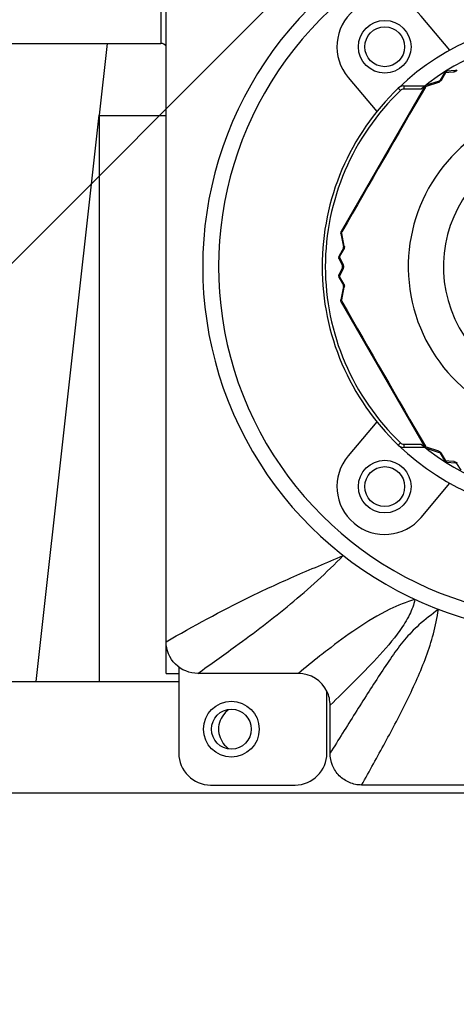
# Model space of a CAD drawing. Header units: millimetres. Extents: x 28 to 5852, y 59 to 4130.
# Tile 6 of 27: x 1663 to 1690, y 1206 to 1267. Entities that reach past the tile are written whole.
import ezdxf

# ---------------------------------------------------------------- set-up
doc = ezdxf.new("R2010")
doc.units = ezdxf.units.MM
for name, color, linetype in [('CABLE_PBL153', 7, 'Continuous'), ('COVER_J_ABL150', 7, 'Continuous'), ('COVER_J_PBL151', 7, 'Continuous'), ('FLANGE_B_PBL149', 7, 'Continuous'), ('new_view_15_VBL148', 7, 'Continuous'), ('PLATE_J_PBL152', 7, 'Continuous')]:
    doc.layers.add(name, color=color, linetype=linetype)

# ---------------------------------------------------------------- blocks, each defined once
blk = doc.blocks.new('FLANGE_B_PBL149', base_point=(688.76, 829.995))
at = {"layer": 'FLANGE_B_PBL149', "color": 2}
for p, q in [((663.143, 871.495), (663.143, 834.995)), ((659.76, 834.995), (659.26, 830.496))]:
    blk.add_line(p, q, dxfattribs=at)
at = {"layer": 'FLANGE_B_PBL149', "color": 7}
for p, q in [((630.76, 834.995), (663.143, 834.995)), ((655.31, 794.995), (659.26, 830.496)), ((659.26, 830.496), (659.26, 794.995)), ((659.26, 830.474), (663.46, 830.474)), ((615.26, 794.995), (664.26, 794.995)), ((614.26, 787.995), (763.26, 787.995))]:
    blk.add_line(p, q, dxfattribs=at)
blk.add_circle((667.56, 791.995), 1.25, dxfattribs=at)
for points in [[(663.467, 834.826), (663.386, 834.917), (663.265, 834.995), (663.143, 834.995)], [(667.38, 793.215), (667.297, 793.149), (667.219, 793.075), (667.148, 792.995)], [(667.14, 791.002), (667.213, 790.92), (667.294, 790.843), (667.38, 790.774)]]:
    blk.add_open_spline(points, degree=3, dxfattribs=at)
blk.add_open_spline([(667.148, 792.995), (666.909, 792.728), (666.583, 792.001), (666.904, 791.271), (667.14, 791.002)], degree=3, knots=[0, 0, 0, 0, 0.499921, 1, 1, 1, 1], dxfattribs=at)
blk = doc.blocks.new('COVER_J_PBL151', base_point=(688.76, 829.495))
at = {"layer": 'COVER_J_PBL151', "color": 7}
for p, q in [((663.46, 797.473), (663.46, 856.498)), ((681.283, 834.572), (679.488, 836.712)), ((674.891, 832.855), (676.687, 830.716)), ((676.687, 811.274), (674.891, 809.134)), ((679.488, 805.278), (681.283, 807.417)), ((671.766, 795.495), (665.452, 795.495)), ((673.76, 790.489), (673.76, 793.502)), ((701.782, 788.495), (675.738, 788.495))]:
    blk.add_line(p, q, dxfattribs=at)
at = {"layer": 'COVER_J_PBL151', "color": 2}
blk.add_line((673.593, 796.951), (673.588, 796.947), dxfattribs=at)
blk.add_line((673.593, 796.951), (673.588, 796.947), dxfattribs=at)
at = {"layer": 'COVER_J_PBL151', "color": 7}
for centre in [(677.19, 834.784), (677.19, 807.206)]:
    blk.add_circle(centre, 1.65, dxfattribs=at)
for centre, radius, start, end in [((688.76, 820.995), 23, 133.02961, 46.97039), ((677.19, 834.784), 3, 40, 220), ((688.76, 820.995), 15.5, 46.23985, 133.7201), ((688.76, 820.995), 15.5, 226.23426, 313.7201), ((677.19, 807.206), 3, 140, 320), ((671.768, 793.502), 1.992, 25.00135, 90.05215)]:
    blk.add_arc(centre, radius, start, end, dxfattribs=at)
at = {"layer": 'COVER_J_PBL151', "color": 2}
blk.add_arc((688.76, 820.995), 22, 133.02959, 46.9703, dxfattribs=at)
at = {"layer": 'COVER_J_PBL151', "color": 7}
for points, knots in [([(663.46, 797.473), (665.17, 798.457), (667.804, 799.9), (671.557, 801.62), (673.549, 802.44), (674.586, 802.881)], [0, 0, 0, 0, 0.478034, 0.726898, 1, 1, 1, 1]), ([(665.452, 795.495), (664.945, 795.495), (663.886, 795.909), (663.46, 796.967), (663.46, 797.473)], [0, 0, 0, 0, 0.500174, 1, 1, 1, 1]), ([(675.738, 788.495), (675.607, 788.495), (675.349, 788.52), (674.971, 788.635), (674.629, 788.819), (674.224, 789.154), (673.862, 789.707), (673.76, 790.227), (673.76, 790.489)], [0, 0, 0, 0, 0.125007, 0.250006, 0.375005, 0.500004, 0.750001, 1, 1, 1, 1])]:
    blk.add_open_spline(points, degree=3, knots=knots, dxfattribs=at)
at = {"layer": 'COVER_J_PBL151', "color": 2}
for points, knots in [([(665.452, 795.495), (666.25, 796.056), (668.221, 797.463), (671.351, 799.827), (673.538, 801.811), (674.586, 802.881)], [0, 0, 0, 0, 0.248738, 0.617965, 1, 1, 1, 1]), ([(679.081, 800.131), (678.54, 799.964), (677.262, 799.462), (675.446, 798.341), (674.194, 797.413), (673.593, 796.951)], [0, 0, 0, 0, 0.266287, 0.643101, 1, 1, 1, 1]), ([(679.081, 800.131), (679.026, 799.798), (678.744, 799.116), (677.961, 797.859), (676.732, 796.462), (675.238, 794.934), (674.247, 793.97), (673.76, 793.502)], [0, 0, 0, 0, 0.11756, 0.253149, 0.517248, 0.764195, 1, 1, 1, 1]), ([(680.564, 799.504), (680.149, 799.189), (679.378, 798.621), (678.407, 797.612), (677.627, 796.537), (676.868, 795.405), (676.104, 794.22), (675.065, 792.578), (674.284, 791.329), (673.76, 790.489)], [0, 0, 0, 0, 0.137526, 0.252068, 0.367282, 0.487385, 0.611618, 0.738986, 1, 1, 1, 1]), ([(675.738, 788.495), (676.238, 789.377), (677.22, 791.137), (678.389, 793.362), (679.24, 795.165), (679.812, 796.543), (680.282, 797.987), (680.481, 798.99), (680.564, 799.504)], [0, 0, 0, 0, 0.251694, 0.500474, 0.623736, 0.746622, 0.870612, 1, 1, 1, 1]), ([(673.588, 796.947), (673.432, 796.827), (672.819, 796.35), (672.214, 795.863), (671.766, 795.495)], [0, 0, 0, 0, 0.253291, 1, 1, 1, 1])]:
    blk.add_open_spline(points, degree=3, knots=knots, dxfattribs=at)
at = {"layer": 'COVER_J_PBL151', "color": 7}
blk.add_open_spline([(673.76, 793.502), (673.76, 793.79), (673.695, 794.084), (673.573, 794.344)], degree=3, dxfattribs=at)
blk = doc.blocks.new('PLATE_J_PBL152', base_point=(688.76, 829.495))
at = {"layer": 'PLATE_J_PBL152', "color": 7}
for p, q in [((663.46, 795.495), (663.46, 797.473)), ((663.46, 795.495), (664.26, 795.495)), ((664.26, 795.495), (664.26, 790.495)), ((673.56, 790.495), (673.56, 794.338)), ((666.26, 788.495), (671.56, 788.495))]:
    blk.add_line(p, q, dxfattribs=at)
at = {"layer": 'PLATE_J_PBL152', "color": 2}
blk.add_line((664.26, 795.907), (664.26, 795.495), dxfattribs=at)
at = {"layer": 'PLATE_J_PBL152', "color": 7}
for centre, radius in [((677.19, 834.784), 1.25), ((677.19, 807.206), 1.25), ((667.56, 791.995), 1.75)]:
    blk.add_circle(centre, radius, dxfattribs=at)
for centre, start, end in [((666.26, 790.495), 180, 270), ((671.56, 790.495), 270, 360)]:
    blk.add_arc(centre, 2, start, end, dxfattribs=at)
blk = doc.blocks.new('CABLE_PBL153', base_point=(688.76, 820.495))
at = {"layer": 'CABLE_PBL153', "color": 7}
for p, q in [((680.943, 833.152), (680.665, 832.681)), ((681.612, 833.289), (681.1, 833.249)), ((679.686, 832.278), (674.451, 823.211)), ((678.384, 832.327), (679.714, 832.327)), ((680.61, 832.637), (679.797, 832.368)), ((674.428, 823.07), (674.603, 822.232)), ((674.592, 822.162), (674.323, 821.685)), ((674.317, 821.501), (674.539, 821.038)), ((674.539, 820.952), (674.317, 820.489)), ((674.323, 820.304), (674.592, 819.828)), ((674.603, 819.758), (674.428, 818.919)), ((674.451, 818.778), (679.686, 809.711)), ((679.714, 809.662), (678.384, 809.662)), ((679.797, 809.621), (680.61, 809.353)), ((680.665, 809.309), (680.943, 808.838)), ((681.1, 808.74), (681.612, 808.701)), ((681.687, 808.658), (681.977, 808.234))]:
    blk.add_line(p, q, dxfattribs=at)
at = {"layer": 'CABLE_PBL153', "color": 2}
for p, q in [((680.754, 832.7), (680.943, 833.017)), ((680.943, 833.017), (681.037, 833.174)), ((681.037, 833.174), (681.208, 833.188)), ((681.208, 833.188), (681.552, 833.216)), ((678.384, 832.327), (678.384, 832.127)), ((679.737, 832.328), (679.733, 832.333)), ((679.741, 832.248), (679.768, 832.294)), ((679.768, 832.294), (679.816, 832.31)), ((679.816, 832.31), (680.588, 832.567)), ((678.038, 832.188), (678.177, 832.044)), ((679.469, 832.127), (678.384, 832.127)), ((674.479, 823.133), (674.505, 823.179)), ((674.489, 823.083), (674.479, 823.133)), ((674.652, 822.286), (674.489, 823.083)), ((674.351, 821.593), (674.44, 821.753)), ((674.44, 821.753), (674.62, 822.075)), ((674.424, 821.438), (674.351, 821.593)), ((674.572, 821.126), (674.424, 821.438)), ((674.351, 820.396), (674.424, 820.552)), ((674.424, 820.552), (674.572, 820.864)), ((674.44, 820.236), (674.351, 820.396)), ((674.62, 819.915), (674.44, 820.236)), ((674.489, 818.907), (674.652, 819.704)), ((674.479, 818.857), (674.489, 818.907)), ((674.505, 818.811), (674.479, 818.857)), ((678.038, 809.801), (678.177, 809.946)), ((678.384, 809.862), (679.469, 809.862)), ((678.384, 809.862), (678.384, 809.662)), ((679.737, 809.661), (679.733, 809.657)), ((679.768, 809.696), (679.741, 809.742)), ((679.816, 809.68), (679.768, 809.696)), ((680.588, 809.423), (679.816, 809.68)), ((680.943, 808.973), (680.754, 809.289)), ((681.037, 808.815), (680.943, 808.973)), ((681.208, 808.801), (681.037, 808.815)), ((681.553, 808.774), (681.208, 808.801))]:
    blk.add_line(p, q, dxfattribs=at)
at = {"layer": 'CABLE_PBL153', "color": 7}
for centre, radius, start, end in [((688.76, 820.995), 14.5, 90.07903, 129.84649), ((681.116, 833.05), 0.2, 94.39153, 149.42127), ((681.604, 833.388), 0.1, 274.39153, 325.60847), ((678.384, 831.827), 0.5, 90, 133.76593), ((679.859, 832.178), 0.2, 108.19868, 150.00001), ((680.579, 832.732), 0.1, 288.23929, 329.52207), ((688.76, 820.995), 15.5, 133.76593, 226.23407), ((674.624, 823.111), 0.2, 150.00001, 191.80378), ((674.505, 822.211), 0.1, 330.47601, 11.76035), ((674.498, 821.587), 0.2, 150.57874, 205.60806), ((674.498, 820.402), 0.2, 154.3915, 209.42167), ((674.449, 820.995), 0.1, 334.39155, 25.60925), ((674.505, 819.778), 0.1, 348.23929, 29.52365), ((674.624, 818.878), 0.2, 168.23925, 210.00001), ((678.384, 810.162), 0.5, 226.23407, 270), ((688.76, 820.995), 14.5, 230.15351, 269.92097), ((679.859, 809.811), 0.2, 210.00001, 251.7612), ((680.579, 809.258), 0.1, 30.47795, 71.76035), ((681.116, 808.94), 0.2, 210.57874, 265.60806), ((681.604, 808.601), 0.1, 34.39155, 85.60925)]:
    blk.add_arc(centre, radius, start, end, dxfattribs=at)
at = {"layer": 'CABLE_PBL153', "color": 2}
for centre, radius, start, end in [((1891.303, 126.706), 1402.024, 149.78603, 150.213969), ((680.489, 832.859), 0.309, 288.61757, 297.85603), ((680.487, 832.865), 0.315, 297.7972, 301.60664), ((688.76, 820.995), 15.3, 133.76593, 226.23407), ((678.384, 831.827), 0.3, 90, 133.76593), ((688.76, 820.995), 10.093, 120.3519, 59.6481), ((688.76, 820.995), 7.885, 130.29856, 49.70131), ((674.616, 823.08), 0.192, 157.20163, 161.33947), ((674.351, 822.224), 0.308, 344.66988, 358.36035), ((674.304, 820.993), 0.298, 351.93404, 0.32441), ((674.349, 819.765), 0.309, 348.61745, 357.85609), ((674.343, 819.765), 0.315, 357.7972, 1.60657), ((674.648, 818.725), 0.214, 145.872, 147.35509), ((674.672, 818.709), 0.243, 142.57934, 145.83451), ((1891.623, 1515.468), 1402.394, 209.786088, 210.213912), ((678.384, 810.162), 0.3, 226.23407, 270), ((679.882, 809.788), 0.192, 217.20258, 221.34048)]:
    blk.add_arc(centre, radius, start, end, dxfattribs=at)
for points, knots in [([(680.951, 833.161), (680.95, 833.16), (680.947, 833.157), (680.944, 833.153), (680.943, 833.152)], [0, 0, 0, 0, 0.509524, 1, 1, 1, 1]), ([(680.995, 833.176), (680.992, 833.176), (680.986, 833.176), (680.98, 833.174), (680.977, 833.174)], [0, 0, 0, 0, 0.51559, 1, 1, 1, 1]), ([(681, 833.202), (681.002, 833.204), (681.006, 833.208), (681.011, 833.212), (681.013, 833.213)], [0, 0, 0, 0, 0.491279, 1, 1, 1, 1]), ([(681.013, 833.213), (681.012, 833.215), (681.012, 833.217), (681.009, 833.219), (681.01, 833.22)], [0, 0, 0, 0, 0.752927, 1, 1, 1, 1]), ([(681.03, 833.22), (681.027, 833.219), (681.021, 833.217), (681.016, 833.215), (681.013, 833.213)], [0, 0, 0, 0, 0.491266, 1, 1, 1, 1]), ([(681.045, 833.225), (681.043, 833.224), (681.037, 833.223), (681.032, 833.221), (681.03, 833.22)], [0, 0, 0, 0, 0.498401, 1, 1, 1, 1]), ([(681.064, 833.228), (681.061, 833.228), (681.054, 833.227), (681.048, 833.225), (681.045, 833.225)], [0, 0, 0, 0, 0.545117, 1, 1, 1, 1]), ([(681.553, 833.216), (681.555, 833.226), (681.566, 833.255), (681.59, 833.287), (681.612, 833.289)], [0, 0, 0, 0, 0.325618, 1, 1, 1, 1]), ([(679.714, 832.294), (679.717, 832.294), (679.722, 832.295), (679.728, 832.295), (679.73, 832.295)], [0, 0, 0, 0, 0.479473, 1, 1, 1, 1]), ([(679.729, 832.317), (679.73, 832.319), (679.733, 832.322), (679.736, 832.325), (679.738, 832.326)], [0, 0, 0, 0, 0.50141, 1, 1, 1, 1]), ([(679.73, 832.295), (679.733, 832.295), (679.739, 832.296), (679.745, 832.295), (679.748, 832.295)], [0, 0, 0, 0, 0.48297, 1, 1, 1, 1]), ([(679.75, 832.335), (679.748, 832.334), (679.744, 832.331), (679.741, 832.328), (679.739, 832.327)], [0, 0, 0, 0, 0.503146, 1, 1, 1, 1]), ([(679.748, 832.295), (679.751, 832.295), (679.758, 832.295), (679.764, 832.294), (679.768, 832.294)], [0, 0, 0, 0, 0.485802, 1, 1, 1, 1]), ([(679.772, 832.33), (679.772, 832.333), (679.773, 832.338), (679.775, 832.342), (679.776, 832.345)], [0, 0, 0, 0, 0.519769, 1, 1, 1, 1]), ([(679.788, 832.364), (679.79, 832.365), (679.792, 832.367), (679.795, 832.368), (679.797, 832.368)], [0, 0, 0, 0, 0.513144, 1, 1, 1, 1]), ([(680.61, 832.637), (680.606, 832.635), (680.586, 832.618), (680.587, 832.588), (680.588, 832.567)], [0, 0, 0, 0, 0.163107, 1, 1, 1, 1]), ([(680.665, 832.681), (680.668, 832.686), (680.692, 832.708), (680.729, 832.705), (680.754, 832.7)], [0, 0, 0, 0, 0.187832, 1, 1, 1, 1]), ([(674.433, 823.142), (674.432, 823.142), (674.43, 823.142), (674.427, 823.143), (674.427, 823.143)], [0, 0, 0, 0, 0.743569, 1, 1, 1, 1]), ([(674.436, 823.113), (674.436, 823.111), (674.438, 823.107), (674.44, 823.103), (674.441, 823.101)], [0, 0, 0, 0, 0.483327, 1, 1, 1, 1]), ([(674.448, 823.203), (674.448, 823.204), (674.449, 823.207), (674.45, 823.21), (674.451, 823.211)], [0, 0, 0, 0, 0.515646, 1, 1, 1, 1]), ([(674.458, 823.164), (674.457, 823.167), (674.455, 823.172), (674.453, 823.177), (674.452, 823.179)], [0, 0, 0, 0, 0.520498, 1, 1, 1, 1]), ([(674.462, 823.122), (674.465, 823.124), (674.47, 823.128), (674.476, 823.131), (674.479, 823.133)], [0, 0, 0, 0, 0.488724, 1, 1, 1, 1]), ([(674.592, 822.162), (674.589, 822.157), (674.582, 822.125), (674.603, 822.095), (674.62, 822.075)], [0, 0, 0, 0, 0.187831, 1, 1, 1, 1]), ([(674.652, 822.286), (674.644, 822.282), (674.624, 822.27), (674.6, 822.247), (674.603, 822.232)], [0, 0, 0, 0, 0.354576, 1, 1, 1, 1]), ([(674.305, 821.594), (674.303, 821.594), (674.301, 821.593), (674.298, 821.594), (674.298, 821.594)], [0, 0, 0, 0, 0.755903, 1, 1, 1, 1]), ([(674.308, 821.611), (674.308, 821.609), (674.306, 821.603), (674.305, 821.597), (674.305, 821.594)], [0, 0, 0, 0, 0.491242, 1, 1, 1, 1]), ([(674.313, 821.627), (674.312, 821.625), (674.311, 821.619), (674.309, 821.614), (674.308, 821.611)], [0, 0, 0, 0, 0.498239, 1, 1, 1, 1]), ([(674.311, 821.561), (674.312, 821.558), (674.314, 821.552), (674.316, 821.546), (674.317, 821.543)], [0, 0, 0, 0, 0.455134, 1, 1, 1, 1]), ([(674.321, 821.645), (674.32, 821.642), (674.317, 821.636), (674.314, 821.63), (674.313, 821.627)], [0, 0, 0, 0, 0.544972, 1, 1, 1, 1]), ([(674.317, 821.543), (674.318, 821.545), (674.321, 821.551), (674.323, 821.556), (674.325, 821.559)], [0, 0, 0, 0, 0.485015, 1, 1, 1, 1]), ([(674.328, 821.628), (674.326, 821.631), (674.324, 821.637), (674.322, 821.642), (674.321, 821.645)], [0, 0, 0, 0, 0.515424, 1, 1, 1, 1]), ([(674.325, 821.559), (674.327, 821.562), (674.33, 821.568), (674.334, 821.573), (674.336, 821.576)], [0, 0, 0, 0, 0.487947, 1, 1, 1, 1]), ([(674.572, 821.126), (674.565, 821.118), (674.545, 821.095), (674.53, 821.058), (674.539, 821.038)], [0, 0, 0, 0, 0.32557, 1, 1, 1, 1]), ([(674.539, 820.952), (674.536, 820.946), (674.531, 820.913), (674.554, 820.883), (674.572, 820.864)], [0, 0, 0, 0, 0.190105, 1, 1, 1, 1]), ([(674.305, 820.395), (674.303, 820.395), (674.301, 820.396), (674.298, 820.395), (674.298, 820.396)], [0, 0, 0, 0, 0.755904, 1, 1, 1, 1]), ([(674.307, 820.413), (674.307, 820.41), (674.306, 820.404), (674.305, 820.398), (674.305, 820.395)], [0, 0, 0, 0, 0.491234, 1, 1, 1, 1]), ([(674.311, 820.429), (674.31, 820.426), (674.309, 820.421), (674.308, 820.415), (674.307, 820.413)], [0, 0, 0, 0, 0.498316, 1, 1, 1, 1]), ([(674.317, 820.447), (674.316, 820.444), (674.314, 820.438), (674.312, 820.431), (674.311, 820.429)], [0, 0, 0, 0, 0.545054, 1, 1, 1, 1]), ([(674.313, 820.362), (674.314, 820.359), (674.317, 820.354), (674.32, 820.348), (674.321, 820.345)], [0, 0, 0, 0, 0.455226, 1, 1, 1, 1]), ([(674.317, 820.447), (674.317, 820.449), (674.315, 820.454), (674.314, 820.46), (674.314, 820.462)], [0, 0, 0, 0, 0.516445, 1, 1, 1, 1]), ([(674.325, 820.43), (674.323, 820.433), (674.321, 820.438), (674.318, 820.444), (674.317, 820.447)], [0, 0, 0, 0, 0.514985, 1, 1, 1, 1]), ([(674.321, 820.345), (674.322, 820.347), (674.324, 820.353), (674.326, 820.358), (674.328, 820.361)], [0, 0, 0, 0, 0.484581, 1, 1, 1, 1]), ([(674.328, 820.361), (674.329, 820.364), (674.332, 820.37), (674.336, 820.375), (674.337, 820.378)], [0, 0, 0, 0, 0.487629, 1, 1, 1, 1]), ([(674.62, 819.915), (674.613, 819.907), (674.595, 819.883), (674.582, 819.846), (674.592, 819.827)], [0, 0, 0, 0, 0.328155, 1, 1, 1, 1]), ([(674.603, 819.758), (674.601, 819.749), (674.61, 819.734), (674.62, 819.726), (674.623, 819.723)], [0, 0, 0, 0, 0.668244, 1, 1, 1, 1]), ([(674.433, 818.848), (674.432, 818.847), (674.43, 818.848), (674.427, 818.846), (674.427, 818.847)], [0, 0, 0, 0, 0.743637, 1, 1, 1, 1]), ([(674.428, 818.91), (674.428, 818.911), (674.428, 818.915), (674.428, 818.918), (674.428, 818.919)], [0, 0, 0, 0, 0.513144, 1, 1, 1, 1]), ([(674.432, 818.9), (674.431, 818.902), (674.429, 818.905), (674.429, 818.908), (674.428, 818.91)], [0, 0, 0, 0, 0.521382, 1, 1, 1, 1]), ([(674.439, 818.889), (674.437, 818.891), (674.435, 818.894), (674.433, 818.898), (674.432, 818.9)], [0, 0, 0, 0, 0.522578, 1, 1, 1, 1]), ([(674.434, 818.862), (674.434, 818.859), (674.434, 818.855), (674.435, 818.851), (674.436, 818.849)], [0, 0, 0, 0, 0.50316, 1, 1, 1, 1]), ([(674.438, 818.835), (674.438, 818.837), (674.437, 818.841), (674.436, 818.845), (674.436, 818.847)], [0, 0, 0, 0, 0.501303, 1, 1, 1, 1]), ([(674.449, 818.879), (674.447, 818.88), (674.443, 818.884), (674.44, 818.888), (674.439, 818.889)], [0, 0, 0, 0, 0.519773, 1, 1, 1, 1]), ([(674.452, 818.811), (674.453, 818.813), (674.455, 818.818), (674.457, 818.823), (674.458, 818.825)], [0, 0, 0, 0, 0.47945, 1, 1, 1, 1]), ([(674.458, 818.825), (674.46, 818.828), (674.463, 818.833), (674.466, 818.838), (674.467, 818.841)], [0, 0, 0, 0, 0.482968, 1, 1, 1, 1]), ([(679.692, 809.705), (679.691, 809.706), (679.688, 809.707), (679.687, 809.71), (679.686, 809.711)], [0, 0, 0, 0, 0.515603, 1, 1, 1, 1]), ([(679.73, 809.694), (679.728, 809.694), (679.722, 809.695), (679.717, 809.696), (679.714, 809.696)], [0, 0, 0, 0, 0.520498, 1, 1, 1, 1]), ([(679.761, 809.65), (679.764, 809.649), (679.769, 809.648), (679.774, 809.648), (679.776, 809.648)], [0, 0, 0, 0, 0.482102, 1, 1, 1, 1]), ([(679.769, 809.676), (679.768, 809.679), (679.768, 809.686), (679.768, 809.693), (679.768, 809.696)], [0, 0, 0, 0, 0.48873, 1, 1, 1, 1]), ([(680.588, 809.423), (680.588, 809.414), (680.588, 809.391), (680.595, 809.358), (680.61, 809.353)], [0, 0, 0, 0, 0.354575, 1, 1, 1, 1]), ([(680.665, 809.309), (680.668, 809.304), (680.692, 809.281), (680.729, 809.285), (680.754, 809.289)], [0, 0, 0, 0, 0.18783, 1, 1, 1, 1]), ([(680.951, 808.828), (680.95, 808.83), (680.947, 808.833), (680.944, 808.836), (680.943, 808.838)], [0, 0, 0, 0, 0.509037, 1, 1, 1, 1]), ([(680.995, 808.813), (680.992, 808.813), (680.986, 808.814), (680.98, 808.815), (680.977, 808.816)], [0, 0, 0, 0, 0.515424, 1, 1, 1, 1]), ([(681, 808.788), (681.002, 808.786), (681.006, 808.782), (681.011, 808.778), (681.013, 808.776)], [0, 0, 0, 0, 0.491242, 1, 1, 1, 1]), ([(681.013, 808.776), (681.012, 808.774), (681.012, 808.773), (681.009, 808.77), (681.01, 808.77)], [0, 0, 0, 0, 0.755902, 1, 1, 1, 1]), ([(681.045, 808.765), (681.048, 808.764), (681.054, 808.763), (681.061, 808.762), (681.064, 808.761)], [0, 0, 0, 0, 0.455134, 1, 1, 1, 1]), ([(681.552, 808.774), (681.555, 808.763), (681.566, 808.734), (681.59, 808.703), (681.612, 808.701)], [0, 0, 0, 0, 0.325568, 1, 1, 1, 1])]:
    blk.add_open_spline(points, degree=3, knots=knots, dxfattribs=at)
for points in [[(680.977, 833.174), (680.968, 833.171), (680.959, 833.168), (680.951, 833.161)], [(680.977, 833.174), (680.984, 833.184), (680.991, 833.193), (681, 833.202)], [(681.037, 833.174), (681.023, 833.176), (681.009, 833.177), (680.995, 833.176)], [(681.045, 833.195), (681.042, 833.188), (681.039, 833.181), (681.037, 833.174)], [(681.064, 833.228), (681.056, 833.218), (681.05, 833.207), (681.045, 833.195)], [(681.1, 833.249), (681.086, 833.248), (681.073, 833.239), (681.064, 833.228)], [(681.618, 833.228), (681.597, 833.222), (681.575, 833.218), (681.552, 833.216)], [(681.732, 833.293), (681.699, 833.264), (681.66, 833.241), (681.618, 833.228)], [(679.686, 832.278), (679.691, 832.288), (679.704, 832.292), (679.714, 832.294)], [(679.714, 832.294), (679.718, 832.302), (679.722, 832.311), (679.729, 832.317)], [(679.776, 832.345), (679.767, 832.342), (679.758, 832.339), (679.75, 832.335)], [(679.768, 832.294), (679.768, 832.306), (679.769, 832.318), (679.772, 832.33)], [(679.776, 832.345), (679.779, 832.352), (679.783, 832.359), (679.788, 832.364)], [(680.754, 832.7), (680.729, 832.659), (680.693, 832.622), (680.652, 832.597)], [(674.428, 823.07), (674.426, 823.081), (674.432, 823.092), (674.439, 823.1)], [(674.433, 823.142), (674.434, 823.132), (674.433, 823.123), (674.436, 823.113)], [(674.451, 823.179), (674.447, 823.171), (674.442, 823.163), (674.438, 823.155)], [(674.439, 823.1), (674.445, 823.108), (674.454, 823.116), (674.462, 823.122)], [(674.452, 823.179), (674.449, 823.187), (674.447, 823.195), (674.448, 823.203)], [(674.479, 823.133), (674.471, 823.143), (674.464, 823.153), (674.458, 823.164)], [(674.647, 822.143), (674.641, 822.119), (674.631, 822.096), (674.62, 822.075)], [(674.652, 822.286), (674.657, 822.263), (674.659, 822.239), (674.658, 822.216)], [(674.305, 821.594), (674.306, 821.583), (674.308, 821.571), (674.311, 821.561)], [(674.317, 821.501), (674.311, 821.513), (674.313, 821.53), (674.317, 821.543)], [(674.321, 821.645), (674.317, 821.658), (674.317, 821.674), (674.323, 821.685)], [(674.351, 821.593), (674.342, 821.604), (674.334, 821.616), (674.328, 821.628)], [(674.336, 821.576), (674.341, 821.582), (674.345, 821.588), (674.351, 821.593)], [(674.572, 821.126), (674.585, 821.098), (674.595, 821.068), (674.599, 821.037)], [(674.314, 820.462), (674.312, 820.471), (674.313, 820.481), (674.317, 820.489)], [(674.589, 820.908), (674.585, 820.893), (674.579, 820.878), (674.572, 820.864)], [(674.599, 820.951), (674.597, 820.937), (674.594, 820.922), (674.589, 820.908)], [(674.599, 821.037), (674.601, 821.023), (674.602, 821.009), (674.602, 820.995)], [(674.305, 820.395), (674.307, 820.384), (674.309, 820.373), (674.313, 820.362)], [(674.323, 820.304), (674.317, 820.316), (674.317, 820.332), (674.321, 820.345)], [(674.351, 820.396), (674.341, 820.407), (674.332, 820.418), (674.325, 820.43)], [(674.337, 820.378), (674.341, 820.384), (674.346, 820.39), (674.351, 820.396)], [(674.62, 819.915), (674.643, 819.872), (674.657, 819.823), (674.658, 819.774)], [(674.623, 819.723), (674.632, 819.715), (674.642, 819.709), (674.652, 819.704)], [(674.439, 818.889), (674.436, 818.88), (674.434, 818.871), (674.434, 818.862)], [(674.451, 818.81), (674.447, 818.818), (674.441, 818.826), (674.438, 818.835)], [(674.451, 818.778), (674.446, 818.788), (674.448, 818.8), (674.452, 818.811)], [(674.479, 818.857), (674.468, 818.863), (674.458, 818.87), (674.449, 818.879)], [(679.714, 809.696), (679.706, 809.697), (679.698, 809.7), (679.692, 809.705)], [(679.714, 809.696), (679.718, 809.687), (679.723, 809.679), (679.728, 809.672)], [(679.768, 809.696), (679.755, 809.694), (679.743, 809.694), (679.73, 809.694)], [(679.737, 809.661), (679.745, 809.657), (679.753, 809.652), (679.761, 809.65)], [(679.776, 809.645), (679.772, 809.655), (679.77, 809.666), (679.769, 809.676)], [(679.797, 809.621), (679.787, 809.624), (679.78, 809.635), (679.776, 809.645)], [(680.588, 809.423), (680.61, 809.415), (680.632, 809.405), (680.652, 809.393)], [(680.652, 809.393), (680.674, 809.38), (680.694, 809.363), (680.712, 809.345)], [(680.712, 809.345), (680.728, 809.328), (680.742, 809.309), (680.754, 809.289)], [(680.977, 808.816), (680.968, 808.818), (680.959, 808.822), (680.951, 808.828)], [(680.977, 808.816), (680.984, 808.806), (680.992, 808.796), (681, 808.788)], [(681.037, 808.815), (681.023, 808.813), (681.009, 808.812), (680.995, 808.813)], [(681.013, 808.776), (681.024, 808.771), (681.034, 808.767), (681.045, 808.765)], [(681.044, 808.794), (681.042, 808.801), (681.039, 808.808), (681.037, 808.815)], [(681.064, 808.761), (681.056, 808.771), (681.05, 808.782), (681.044, 808.794)], [(681.1, 808.74), (681.086, 808.741), (681.073, 808.751), (681.064, 808.761)], [(681.553, 808.774), (681.619, 808.767), (681.687, 808.738), (681.736, 808.693)]]:
    blk.add_open_spline(points, degree=3, dxfattribs=at)
blk = doc.blocks.new('COVER_J_ABL150', base_point=(688.76, 829.495))
at = {"layer": 'CABLE_PBL153'}
blk.add_blockref('CABLE_PBL153', (688.76, 820.495), dxfattribs=at)
at = {"layer": 'COVER_J_PBL151'}
blk.add_blockref('COVER_J_PBL151', (688.76, 829.495), dxfattribs=at)
at = {"layer": 'PLATE_J_PBL152'}
blk.add_blockref('PLATE_J_PBL152', (688.76, 829.495), dxfattribs=at)
blk = doc.blocks.new('NEW_VIEW_15_VBL148', base_point=(653.766, 1237.995))
at = {"layer": 'COVER_J_ABL150'}
blk.add_blockref('COVER_J_ABL150', (688.76, 829.495), dxfattribs=at)
at = {"layer": 'FLANGE_B_PBL149'}
blk.add_blockref('FLANGE_B_PBL149', (688.76, 829.995), dxfattribs=at)

msp = doc.modelspace()

# ---------------------------------------------------------------- hatches: boundary and pattern name
at = {"ltscale": 1000, "true_color": 0xed4b40}
h = msp.add_hatch(dxfattribs=at)
h.set_pattern_fill('ANSI31', color=13, scale=20)
h.set_pattern_definition([(45, (-9777.99, -2465.41), (-44.90128, 44.90128), [])])
edge = h.paths.add_edge_path()
edge.add_arc((1697.5, 1363.874), 755, 82.388789, 97.611211)
edge.add_line((1597.5, 2112.222), (1597.5, 615.526))
edge.add_arc((1697.5, 1363.874), 755, 262.388789, 277.611211)
edge.add_line((1797.5, 615.526), (1797.5, 2112.222))

# ---------------------------------------------------------------- block references
at = {"layer": 'new_view_15_VBL148'}
msp.add_blockref('NEW_VIEW_15_VBL148', (1662.507, 1668.874), dxfattribs=at)

doc.saveas('drawing.dxf')
